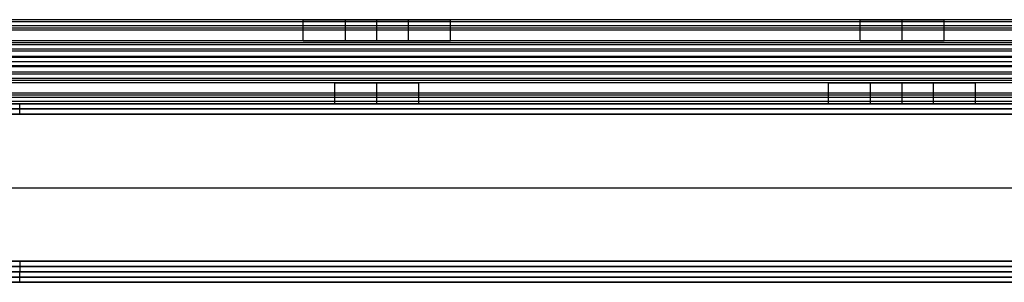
# Model space of a CAD drawing. Header units: millimetres. Extents: x -372 to 378, y -113 to 121.
# Tile 36 of 65: x 3 to 97, y 56 to 81. Entities that reach past the tile are written whole.
import ezdxf

# ---------------------------------------------------------------- set-up
doc = ezdxf.new("R2010")
doc.units = ezdxf.units.MM
doc.layers.add('Default', color=7, linetype='Continuous', true_color=0x000000)

msp = doc.modelspace()

# ---------------------------------------------------------------- linework, layer by layer
at = {"layer": 'Default'}
for p, q in [((-371.158, 72.594, 922.358), (376.842, 72.594, 922.358)), ((376.842, 72.594, 1095.358), (-371.158, 72.594, 1095.358)), ((376.842, 72.594, 1008.858), (-371.158, 72.594, 1008.858)), ((376.842, 71.594, 1096.358), (-371.158, 71.594, 1096.358)), ((-371.158, 71.594, 921.358), (376.842, 71.594, 921.358)), ((-371.158, 64.594, 1096.358), (376.842, 64.594, 1096.358)), ((-371.158, 64.594, 921.358), (376.842, 64.594, 921.358)), ((376.842, 57.594, 1096.358), (-371.158, 57.594, 1096.358)), ((-371.158, 57.594, 921.358), (376.842, 57.594, 921.358)), ((376.842, 56.594, 936.358), (-371.158, 56.594, 936.358)), ((-371.158, 56.594, 922.358), (376.842, 56.594, 922.358)), ((376.842, 56.594, 929.358), (-371.158, 56.594, 929.358)), ((376.842, 56.594, 1095.358), (-371.158, 56.594, 1095.358)), ((-371.158, 56.594, 922.358), (376.842, 56.594, 922.358)), ((376.842, 56.594, 1008.858), (-371.158, 56.594, 1008.858)), ((-371.158, 55.594, 921.358), (376.842, 55.594, 921.358)), ((376.842, 55.594, 937.358), (-371.158, 55.594, 937.358))]:
    msp.add_line(p, q, dxfattribs=at)
for points in [[(352.842, 80.594, 1000.749), (2.842, 80.594, 1000.749), (-347.158, 80.594, 1000.749)], [(352.842, 80.594, 1014.358), (2.842, 80.594, 1014.358), (-347.158, 80.594, 1014.358)], [(352.842, 80.383, 1015.252), (2.842, 80.383, 1015.252), (-347.158, 80.383, 1015.252)], [(352.842, 80.008, 999.335), (2.842, 80.008, 999.335), (-347.158, 80.008, 999.335)], [(352.842, 79.794, 1015.958), (2.842, 79.794, 1015.958), (-347.158, 79.794, 1015.958)], [(29.923, 80.594, 1007.553), (10.342, 80.594, 1007.553), (-9.239, 80.594, 1007.553)], [(29.842, 78.594, 1006.749), (29.842, 79.594, 1006.749), (29.842, 80.594, 1006.749)], [(39.842, 80.594, 1010.749), (36.842, 80.594, 1010.749), (33.842, 80.594, 1010.749)], [(33.842, 80.594, 1002.749), (36.842, 80.594, 1002.749), (39.842, 80.594, 1002.749)], [(33.842, 78.594, 1010.749), (33.842, 79.594, 1010.749), (33.842, 80.594, 1010.749)], [(33.842, 78.594, 1002.749), (33.842, 79.594, 1002.749), (33.842, 80.594, 1002.749)], [(36.842, 78.594, 1010.749), (36.842, 79.594, 1010.749), (36.842, 80.594, 1010.749)], [(36.842, 78.594, 1002.749), (36.842, 79.594, 1002.749), (36.842, 80.594, 1002.749)], [(39.842, 78.594, 1010.749), (39.842, 79.594, 1010.749), (39.842, 80.594, 1010.749)], [(39.842, 78.594, 1002.749), (39.842, 79.594, 1002.749), (39.842, 80.594, 1002.749)], [(82.923, 80.594, 1007.553), (63.342, 80.594, 1007.553), (43.761, 80.594, 1007.553)], [(43.842, 78.594, 1006.749), (43.842, 79.594, 1006.749), (43.842, 80.594, 1006.749)], [(82.842, 78.594, 1006.749), (82.842, 79.594, 1006.749), (82.842, 80.594, 1006.749)], [(86.842, 78.594, 1010.749), (86.842, 79.594, 1010.749), (86.842, 80.594, 1010.749)], [(86.842, 78.594, 1002.749), (86.842, 79.594, 1002.749), (86.842, 80.594, 1002.749)], [(129.923, 80.594, 1007.553), (110.342, 80.594, 1007.553), (90.761, 80.594, 1007.553)], [(90.842, 78.594, 1006.749), (90.842, 79.594, 1006.749), (90.842, 80.594, 1006.749)], [(352.842, 79.594, 1045.358), (2.842, 79.594, 1045.358), (-347.158, 79.594, 1045.358)], [(352.842, 79.594, 1043.358), (2.842, 79.594, 1043.358), (-347.158, 79.594, 1043.358)], [(352.842, 79.594, 1044.358), (2.842, 79.594, 1044.358), (-347.158, 79.594, 1044.358)], [(352.842, 78.594, 998.749), (2.842, 78.594, 998.749), (-347.158, 78.594, 998.749)], [(352.842, 78.594, 1000.749), (2.842, 78.594, 1000.749), (-347.158, 78.594, 1000.749)], [(352.842, 78.594, 1014.249), (2.842, 78.594, 1014.249), (-347.158, 78.594, 1014.249)], [(352.842, 78.594, 1025.858), (2.842, 78.594, 1025.858), (-347.158, 78.594, 1025.858)], [(352.842, 78.594, 1018.358), (2.842, 78.594, 1018.358), (-347.158, 78.594, 1018.358)], [(352.842, 78.594, 1022.108), (2.842, 78.594, 1022.108), (-347.158, 78.594, 1022.108)], [(352.842, 78.383, 1026.752), (2.842, 78.383, 1026.752), (-347.158, 78.383, 1026.752)], [(352.842, 78.194, 1017.158), (2.842, 78.194, 1017.158), (-347.158, 78.194, 1017.158)], [(29.912, 78.594, 1007.499), (10.342, 78.594, 1007.499), (-9.228, 78.594, 1007.499)], [(33.842, 78.594, 1010.749), (36.842, 78.594, 1010.749), (39.842, 78.594, 1010.749)], [(39.842, 78.594, 1002.749), (36.842, 78.594, 1002.749), (33.842, 78.594, 1002.749)], [(82.912, 78.594, 1007.499), (63.342, 78.594, 1007.499), (43.772, 78.594, 1007.499)], [(129.912, 78.594, 1007.499), (110.342, 78.594, 1007.499), (90.772, 78.594, 1007.499)], [(352.842, 77.794, 1027.458), (2.842, 77.794, 1027.458), (-347.158, 77.794, 1027.458)], [(352.842, 77.594, 1018.358), (2.842, 77.594, 1018.358), (-347.158, 77.594, 1018.358)], [(352.842, 77.094, 1045.358), (2.842, 77.094, 1045.358), (-347.158, 77.094, 1045.358)], [(352.842, 77.094, 1043.358), (2.842, 77.094, 1043.358), (-347.158, 77.094, 1043.358)], [(352.842, 76.994, 1015.449), (2.842, 76.994, 1015.449), (-347.158, 76.994, 1015.449)], [(352.842, 76.594, 1025.749), (2.842, 76.594, 1025.749), (-347.158, 76.594, 1025.749)], [(352.842, 76.594, 1018.358), (2.842, 76.594, 1018.358), (-347.158, 76.594, 1018.358)], [(352.842, 76.594, 1022.053), (2.842, 76.594, 1022.053), (-347.158, 76.594, 1022.053)], [(352.842, 76.594, 1018.358), (2.842, 76.594, 1018.358), (-347.158, 76.594, 1018.358)], [(352.842, 76.594, 1025.749), (2.842, 76.594, 1025.749), (-347.158, 76.594, 1025.749)], [(352.842, 76.594, 1022.053), (2.842, 76.594, 1022.053), (-347.158, 76.594, 1022.053)], [(352.842, 76.194, 1028.658), (2.842, 76.194, 1028.658), (-347.158, 76.194, 1028.658)], [(352.842, 76.094, 998.749), (2.842, 76.094, 998.749), (-347.158, 76.094, 998.749)], [(352.842, 76.094, 1000.749), (2.842, 76.094, 1000.749), (-347.158, 76.094, 1000.749)], [(352.842, 75.594, 1025.749), (2.842, 75.594, 1025.749), (-347.158, 75.594, 1025.749)], [(352.842, 75.394, 1016.649), (2.842, 75.394, 1016.649), (-347.158, 75.394, 1016.649)], [(352.842, 74.994, 1026.949), (2.842, 74.994, 1026.949), (-347.158, 74.994, 1026.949)], [(352.842, 74.805, 1017.355), (2.842, 74.805, 1017.355), (-347.158, 74.805, 1017.355)], [(352.842, 74.594, 1018.249), (2.842, 74.594, 1018.249), (-347.158, 74.594, 1018.249)], [(352.842, 74.594, 1025.749), (2.842, 74.594, 1025.749), (-347.158, 74.594, 1025.749)], [(352.842, 74.594, 1021.999), (2.842, 74.594, 1021.999), (-347.158, 74.594, 1021.999)], [(352.842, 74.594, 1045.358), (2.842, 74.594, 1045.358), (-347.158, 74.594, 1045.358)], [(352.842, 74.594, 1043.358), (2.842, 74.594, 1043.358), (-347.158, 74.594, 1043.358)], [(352.842, 74.594, 1029.858), (2.842, 74.594, 1029.858), (-347.158, 74.594, 1029.858)], [(32.912, 74.594, 1036.608), (13.342, 74.594, 1036.608), (-6.228, 74.594, 1036.608)], [(32.842, 72.594, 1037.358), (32.842, 73.594, 1037.358), (32.842, 74.594, 1037.358)], [(36.842, 72.594, 1033.358), (36.842, 73.594, 1033.358), (36.842, 74.594, 1033.358)], [(36.842, 72.594, 1041.358), (36.842, 73.594, 1041.358), (36.842, 74.594, 1041.358)], [(79.912, 74.594, 1036.608), (60.342, 74.594, 1036.608), (40.772, 74.594, 1036.608)], [(40.842, 72.594, 1037.358), (40.842, 73.594, 1037.358), (40.842, 74.594, 1037.358)], [(79.842, 72.594, 1037.358), (79.842, 73.594, 1037.358), (79.842, 74.594, 1037.358)], [(83.842, 74.594, 1033.358), (86.842, 74.594, 1033.358), (89.842, 74.594, 1033.358)], [(89.842, 74.594, 1041.358), (86.842, 74.594, 1041.358), (83.842, 74.594, 1041.358)], [(83.842, 72.594, 1033.358), (83.842, 73.594, 1033.358), (83.842, 74.594, 1033.358)], [(83.842, 72.594, 1041.358), (83.842, 73.594, 1041.358), (83.842, 74.594, 1041.358)], [(86.842, 72.594, 1033.358), (86.842, 73.594, 1033.358), (86.842, 74.594, 1033.358)], [(86.842, 72.594, 1041.358), (86.842, 73.594, 1041.358), (86.842, 74.594, 1041.358)], [(89.842, 72.594, 1033.358), (89.842, 73.594, 1033.358), (89.842, 74.594, 1033.358)], [(89.842, 72.594, 1041.358), (89.842, 73.594, 1041.358), (89.842, 74.594, 1041.358)], [(132.912, 74.594, 1036.608), (113.342, 74.594, 1036.608), (93.772, 74.594, 1036.608)], [(93.842, 72.594, 1037.358), (93.842, 73.594, 1037.358), (93.842, 74.594, 1037.358)], [(352.842, 73.594, 998.749), (2.842, 73.594, 998.749), (-347.158, 73.594, 998.749)], [(352.842, 73.594, 1000.749), (2.842, 73.594, 1000.749), (-347.158, 73.594, 1000.749)], [(352.842, 73.594, 999.749), (2.842, 73.594, 999.749), (-347.158, 73.594, 999.749)], [(352.842, 73.394, 1028.149), (2.842, 73.394, 1028.149), (-347.158, 73.394, 1028.149)], [(352.842, 73.18, 1044.772), (2.842, 73.18, 1044.772), (-347.158, 73.18, 1044.772)], [(352.842, 72.805, 1028.855), (2.842, 72.805, 1028.855), (-347.158, 72.805, 1028.855)], [(352.842, 72.594, 1043.358), (2.842, 72.594, 1043.358), (-347.158, 72.594, 1043.358)], [(352.842, 72.594, 1029.749), (2.842, 72.594, 1029.749), (-347.158, 72.594, 1029.749)], [(32.923, 72.594, 1036.553), (13.342, 72.594, 1036.553), (-6.239, 72.594, 1036.553)], [(2.842, 71.594, 1096.358), (2.842, 72.094, 1095.858), (2.842, 72.594, 1095.358)], [(79.923, 72.594, 1036.553), (60.342, 72.594, 1036.553), (40.761, 72.594, 1036.553)], [(89.842, 72.594, 1033.358), (86.842, 72.594, 1033.358), (83.842, 72.594, 1033.358)], [(83.842, 72.594, 1041.358), (86.842, 72.594, 1041.358), (89.842, 72.594, 1041.358)], [(132.923, 72.594, 1036.553), (113.342, 72.594, 1036.553), (93.761, 72.594, 1036.553)], [(376.842, 72.094, 1095.858), (2.842, 72.094, 1095.858), (-371.158, 72.094, 1095.858)], [(-371.158, 72.094, 921.858), (2.842, 72.094, 921.858), (376.842, 72.094, 921.858)], [(2.842, 57.594, 1096.358), (2.842, 57.094, 1095.858), (2.842, 56.594, 1095.358)], [(376.842, 57.094, 1095.858), (2.842, 57.094, 1095.858), (-371.158, 57.094, 1095.858)], [(-371.158, 57.094, 921.858), (2.842, 57.094, 921.858), (376.842, 57.094, 921.858)], [(2.842, 55.594, 937.358), (2.842, 56.094, 936.858), (2.842, 56.594, 936.358)], [(-371.158, 56.094, 921.858), (2.842, 56.094, 921.858), (376.842, 56.094, 921.858)], [(376.842, 56.094, 936.858), (2.842, 56.094, 936.858), (-371.158, 56.094, 936.858)]]:
    msp.add_open_spline(points, degree=2, dxfattribs=at)
for points, weights, knots in [([(33.842, 80.594, 1010.749), (29.842, 80.594, 1010.749), (29.842, 80.594, 1006.749), (29.842, 80.594, 1002.749), (33.842, 80.594, 1002.749)], [1, 0.707106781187, 1, 0.707106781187, 1], [-55.699112, -55.699112, -55.699112, -49.415927, -49.415927, -43.132741, -43.132741, -43.132741]), ([(39.842, 80.594, 1002.749), (43.842, 80.594, 1002.749), (43.842, 80.594, 1006.749), (43.842, 80.594, 1010.749), (39.842, 80.594, 1010.749)], [1, 0.707106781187, 1, 0.707106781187, 1], [-37.132741, -37.132741, -37.132741, -30.849556, -30.849556, -24.566371, -24.566371, -24.566371]), ([(82.842, 80.594, 1006.749), (82.842, 80.594, 1002.749), (86.842, 80.594, 1002.749), (90.842, 80.594, 1002.749), (90.842, 80.594, 1006.749), (90.842, 80.594, 1010.749), (86.842, 80.594, 1010.749), (82.842, 80.594, 1010.749), (82.842, 80.594, 1006.749)], [1, 0.707106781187, 1, 0.707106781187, 1, 0.707106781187, 1, 0.707106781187, 1], [0, 0, 0, 6.283185, 6.283185, 12.566371, 12.566371, 18.849556, 18.849556, 25.132741, 25.132741, 25.132741]), ([(33.842, 78.594, 1002.749), (29.842, 78.594, 1002.749), (29.842, 78.594, 1006.749), (29.842, 78.594, 1010.749), (33.842, 78.594, 1010.749)], [1, 0.707106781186, 1, 0.707106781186, 1], [43.132741, 43.132741, 43.132741, 49.415927, 49.415927, 55.699112, 55.699112, 55.699112]), ([(39.842, 78.594, 1010.749), (43.842, 78.594, 1010.749), (43.842, 78.594, 1006.749), (43.842, 78.594, 1002.749), (39.842, 78.594, 1002.749)], [1, 0.707106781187, 1, 0.707106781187, 1], [24.566371, 24.566371, 24.566371, 30.849556, 30.849556, 37.132741, 37.132741, 37.132741]), ([(82.842, 78.594, 1006.749), (82.842, 78.594, 1010.749), (86.842, 78.594, 1010.749), (90.842, 78.594, 1010.749), (90.842, 78.594, 1006.749), (90.842, 78.594, 1002.749), (86.842, 78.594, 1002.749), (82.842, 78.594, 1002.749), (82.842, 78.594, 1006.749)], [1, 0.707106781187, 1, 0.707106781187, 1, 0.707106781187, 1, 0.707106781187, 1], [-25.132741, -25.132741, -25.132741, -18.849556, -18.849556, -12.566371, -12.566371, -6.283185, -6.283185, 0, 0, 0]), ([(40.842, 74.594, 1037.358), (40.842, 74.594, 1041.358), (36.842, 74.594, 1041.358), (32.842, 74.594, 1041.358), (32.842, 74.594, 1037.358), (32.842, 74.594, 1033.358), (36.842, 74.594, 1033.358), (40.842, 74.594, 1033.358), (40.842, 74.594, 1037.358)], [1, 0.707106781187, 1, 0.707106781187, 1, 0.707106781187, 1, 0.707106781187, 1], [0, 0, 0, 6.283185, 6.283185, 12.566371, 12.566371, 18.849556, 18.849556, 25.132741, 25.132741, 25.132741]), ([(83.842, 74.594, 1041.358), (79.842, 74.594, 1041.358), (79.842, 74.594, 1037.358), (79.842, 74.594, 1033.358), (83.842, 74.594, 1033.358)], [1, 0.707106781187, 1, 0.707106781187, 1], [-37.132741, -37.132741, -37.132741, -30.849556, -30.849556, -24.566371, -24.566371, -24.566371]), ([(89.842, 74.594, 1033.358), (93.842, 74.594, 1033.358), (93.842, 74.594, 1037.358), (93.842, 74.594, 1041.358), (89.842, 74.594, 1041.358)], [1, 0.707106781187, 1, 0.707106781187, 1], [-55.699112, -55.699112, -55.699112, -49.415927, -49.415927, -43.132741, -43.132741, -43.132741]), ([(40.842, 72.594, 1037.358), (40.842, 72.594, 1033.358), (36.842, 72.594, 1033.358), (32.842, 72.594, 1033.358), (32.842, 72.594, 1037.358), (32.842, 72.594, 1041.358), (36.842, 72.594, 1041.358), (40.842, 72.594, 1041.358), (40.842, 72.594, 1037.358)], [1, 0.707106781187, 1, 0.707106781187, 1, 0.707106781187, 1, 0.707106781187, 1], [-25.132741, -25.132741, -25.132741, -18.849556, -18.849556, -12.566371, -12.566371, -6.283185, -6.283185, 0, 0, 0]), ([(40.842, 72.594, 1037.358), (40.842, 72.594, 1033.358), (36.842, 72.594, 1033.358), (32.842, 72.594, 1033.358), (32.842, 72.594, 1037.358), (32.842, 72.594, 1041.358), (36.842, 72.594, 1041.358), (40.842, 72.594, 1041.358), (40.842, 72.594, 1037.358)], [1, 0.707106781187, 1, 0.707106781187, 1, 0.707106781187, 1, 0.707106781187, 1], [-25.132741, -25.132741, -25.132741, -18.849556, -18.849556, -12.566371, -12.566371, -6.283185, -6.283185, 0, 0, 0]), ([(83.842, 72.594, 1033.358), (79.842, 72.594, 1033.358), (79.842, 72.594, 1037.358), (79.842, 72.594, 1041.358), (83.842, 72.594, 1041.358)], [1, 0.707106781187, 1, 0.707106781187, 1], [24.566371, 24.566371, 24.566371, 30.849556, 30.849556, 37.132741, 37.132741, 37.132741]), ([(89.842, 72.594, 1041.358), (93.842, 72.594, 1041.358), (93.842, 72.594, 1037.358), (93.842, 72.594, 1033.358), (89.842, 72.594, 1033.358)], [1, 0.707106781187, 1, 0.707106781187, 1], [43.132741, 43.132741, 43.132741, 49.415927, 49.415927, 55.699112, 55.699112, 55.699112])]:
    msp.add_rational_spline(points, weights, degree=2, knots=knots, dxfattribs=at)

doc.saveas('drawing.dxf')
